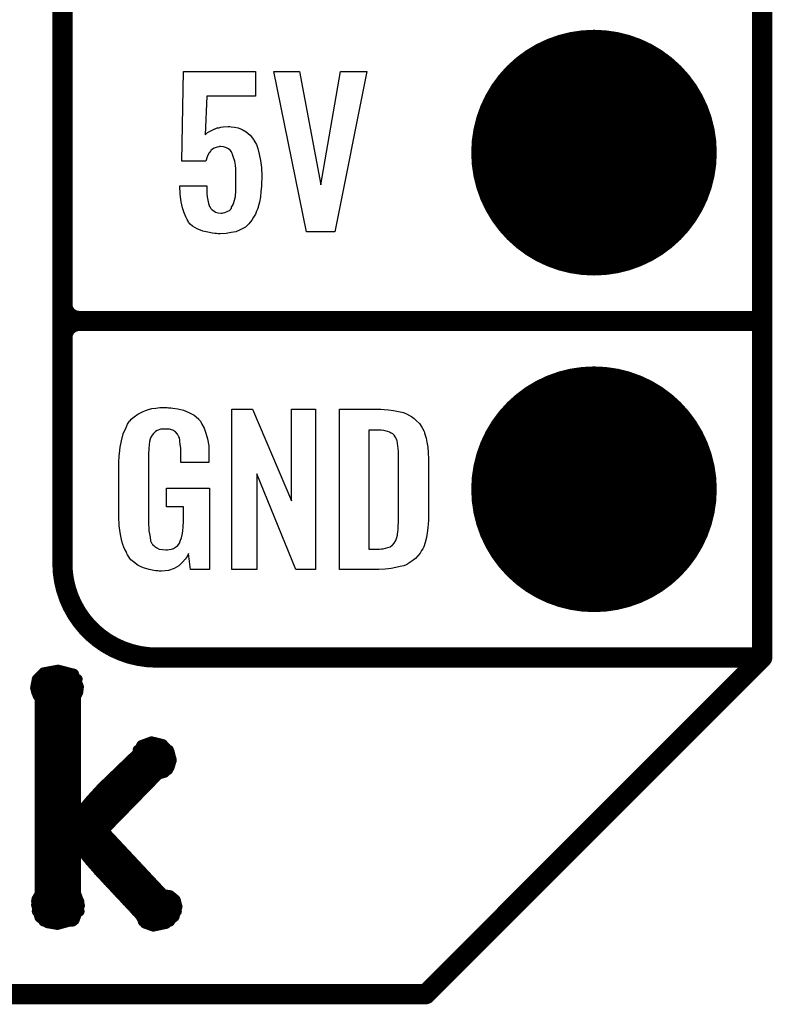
# Model space of a CAD drawing. Extents: x -1.9 to 24.2, y -3.9 to 53.4.
# Tile 4 of 21: x 18.5 to 24.2, y -3.9 to 3.5. Entities that reach past the tile are written whole.
import ezdxf

# ---------------------------------------------------------------- set-up
doc = ezdxf.new("R2010")
doc.units = 0
doc.layers.get('0').update_dxf_attribs({"linetype": 'CONTINUOUS'})
for name, color, linetype in [('gko', 6, 'CONTINUOUS'), ('gto', 2, 'CONTINUOUS'), ('gts', 1, 'CONTINUOUS')]:
    doc.layers.add(name, color=color, linetype=linetype)

# ---------------------------------------------------------------- blocks, each defined once
blk = doc.blocks.new('D29')
at = {"const_width": 0.0762}
blk.add_lwpolyline([(-0.0381, 0, 1), (0.0381, 0, 1)], format="xyb", close=True, dxfattribs=at)
blk = doc.blocks.new('D30')
at = {"const_width": 0.0381}
blk.add_lwpolyline([(-0.01905, 0, 1), (0.01905, 0, 1)], format="xyb", close=True, dxfattribs=at)
blk = doc.blocks.new('D54')
at = {"const_width": 0.9271}
blk.add_lwpolyline([(-0.46355, 0, 1), (0.46355, 0, 1)], format="xyb", close=True, dxfattribs=at)

msp = doc.modelspace()

# ---------------------------------------------------------------- linework, layer by layer
at = {"layer": 'gko', "color": 6, "const_width": 0.1524}
for points in [[(24.130048, -1.270003), (24.130048, 51.054102)], [(21.590043, -3.810008), (24.130048, -1.270003)], [(-1.270003, -3.810008), (21.590043, -3.810008)]]:
    msp.add_lwpolyline(points, dxfattribs=at)
at = {"layer": 'gto', "color": 2}
for points, const_width in [([(18.846838, -0.558801), (18.846838, 18.338837)], 0.1524), ([(18.846838, 1.397003), (18.846838, 3.683007)], 0.1524), ([(18.846838, 1.397003), (18.846838, 1.397003)], 0.1524), ([(18.846838, 1.397003), (18.846838, 1.397003)], 0.1524), ([(18.973838, 1.270003), (18.973838, 1.270003)], 0.1524), ([(18.973838, 1.270003), (18.973838, 1.270003)], 0.1524), ([(18.973838, 1.270003), (18.973838, 1.270003)], 0.1524), ([(18.973838, 1.270003), (18.973838, 1.270003)], 0.1524), ([(18.973838, 1.270003), (24.130048, 1.270003)], 0.1524), ([(18.973838, 1.270003), (24.130048, 1.270003)], 0.1524), ([(18.846838, -0.558801), (18.846838, -0.558801)], 0.1524), ([(18.846838, -0.558801), (18.846838, -0.558801)], 0.1524), ([(19.558039, -1.270003), (24.130048, -1.270003)], 0.1524), ([(22.849886, -1.270003), (23.850648, -1.270003)], 0.1524), ([(18.704597, -1.381763), (18.813818, -1.361443)], 0.0762), ([(18.813818, -1.361443), (18.933198, -1.391923)], 0.0762), ([(18.641097, -1.498603), (18.653797, -1.432563)], 0.0762), ([(18.653797, -1.432563), (18.704597, -1.381763)], 0.0762), ([(18.653797, -1.432563), (18.961138, -1.432563)], 0.0762), ([(18.933198, -1.391923), (18.971298, -1.490983)], 0.0762), ([(18.641097, -1.498603), (18.648717, -1.529083)], 0.0762), ([(18.643637, -1.508763), (18.968758, -1.508763)], 0.0762), ([(18.966218, -1.531623), (18.971298, -1.490983)], 0.0762), ([(18.648717, -1.529083), (18.661417, -1.559563)], 0.0762), ([(18.661417, -1.559563), (18.676657, -1.579883)], 0.0762), ([(18.676657, -3.050546), (18.676657, -1.579883)], 0.0762), ([(18.676657, -1.584963), (18.948438, -1.584963)], 0.0762), ([(18.948438, -1.567183), (18.966218, -1.531623)], 0.0762), ([(18.948438, -2.466345), (18.948438, -1.567183)], 0.0762), ([(18.676657, -1.661163), (18.948438, -1.661163)], 0.0762), ([(18.676657, -1.737363), (18.948438, -1.737363)], 0.0762), ([(18.676657, -1.813564), (18.948438, -1.813564)], 0.0762), ([(18.676657, -1.889764), (18.948438, -1.889764)], 0.0762), ([(18.676657, -1.965964), (18.948438, -1.965964)], 0.0762), ([(19.410719, -1.993904), (19.443739, -1.930404)], 0.0762), ([(19.415799, -1.965964), (19.649479, -1.965964)], 0.0762), ([(19.443739, -1.930404), (19.519939, -1.902464)], 0.0762), ([(19.519939, -1.902464), (19.603759, -1.922784)], 0.0762), ([(19.603759, -1.922784), (19.654559, -1.976124)], 0.0762), ([(18.676657, -2.042164), (18.948438, -2.042164)], 0.0762), ([(19.144018, -2.250445), (19.410719, -1.993904)], 0.0762), ([(19.359919, -2.042164), (19.672339, -2.042164)], 0.0762), ([(19.654559, -1.976124), (19.672339, -2.044704)], 0.0762), ([(18.676657, -2.118364), (18.948438, -2.118364)], 0.0762), ([(19.281179, -2.118364), (19.644399, -2.118364)], 0.0762), ([(19.618999, -2.138684), (19.654559, -2.100584)], 0.0762), ([(19.654559, -2.100584), (19.672339, -2.044704)], 0.0762), ([(19.159258, -2.575565), (19.573279, -2.151384)], 0.0762), ([(19.573279, -2.151384), (19.618999, -2.138684)], 0.0762), ([(18.676657, -2.194564), (18.948438, -2.194564)], 0.0762), ([(19.060198, -2.341885), (19.144018, -2.250445)], 0.0762), ([(19.202438, -2.194564), (19.530099, -2.194564)], 0.0762), ([(18.676657, -2.270765), (18.948438, -2.270765)], 0.0762), ([(19.126238, -2.270765), (19.456439, -2.270765)], 0.0762), ([(18.676657, -2.346965), (18.948438, -2.346965)], 0.0762), ([(18.953518, -2.468885), (19.060198, -2.341885)], 0.0762), ([(19.057658, -2.346965), (19.382779, -2.346965)], 0.0762), ([(18.676657, -2.423165), (18.948438, -2.423165)], 0.0762), ([(18.948438, -2.466345), (18.953518, -2.468885)], 0.0762), ([(18.991618, -2.423165), (19.309119, -2.423165)], 0.0762), ([(18.676657, -2.499365), (19.232918, -2.499365)], 0.0762), ([(18.676657, -2.575565), (19.159258, -2.575565)], 0.0762), ([(19.159258, -2.575565), (19.608839, -3.055626)], 0.0762), ([(18.676657, -2.651765), (19.230378, -2.651765)], 0.0762), ([(18.948438, -2.684785), (18.953518, -2.682245)], 0.0762), ([(18.948438, -3.045466), (18.948438, -2.684785)], 0.0762), ([(18.953518, -2.682245), (19.055118, -2.806706)], 0.0762), ([(18.676657, -2.727965), (18.948438, -2.727965)], 0.0762), ([(18.989078, -2.727965), (19.301499, -2.727965)], 0.0762), ([(18.676657, -2.804166), (18.948438, -2.804166)], 0.0762), ([(19.052578, -2.804166), (19.372619, -2.804166)], 0.0762), ([(19.055118, -2.806706), (19.131318, -2.893066)], 0.0762), ([(18.676657, -2.880366), (18.948438, -2.880366)], 0.0762), ([(19.118618, -2.880366), (19.443739, -2.880366)], 0.0762), ([(19.131318, -2.893066), (19.431039, -3.213106)], 0.0762), ([(18.676657, -2.956566), (18.948438, -2.956566)], 0.0762), ([(19.189738, -2.956566), (19.514859, -2.956566)], 0.0762), ([(18.651257, -3.093726), (18.676657, -3.050546)], 0.0762), ([(18.676657, -3.032766), (18.948438, -3.032766)], 0.0762), ([(18.948438, -3.045466), (18.966218, -3.093726)], 0.0762), ([(19.260859, -3.032766), (19.585979, -3.032766)], 0.0762), ([(19.608839, -3.055626), (19.659639, -3.063246)], 0.0762), ([(19.659639, -3.063246), (19.700279, -3.096266)], 0.0762), ([(18.648717, -3.136906), (18.651257, -3.093726)], 0.0762), ([(18.648717, -3.108966), (18.973838, -3.108966)], 0.0762), ([(18.648717, -3.136906), (18.674117, -3.230886)], 0.0762), ([(18.938278, -3.251207), (18.978918, -3.141986)], 0.0762), ([(18.966218, -3.093726), (18.978918, -3.141986)], 0.0762), ([(19.331979, -3.108966), (19.705359, -3.108966)], 0.0762), ([(19.692659, -3.225806), (19.715519, -3.149606)], 0.0762), ([(19.700279, -3.096266), (19.715519, -3.149606)], 0.0762), ([(18.653797, -3.185166), (18.976378, -3.185166)], 0.0762), ([(18.674117, -3.230886), (18.735077, -3.274067)], 0.0762), ([(19.403099, -3.185166), (19.710439, -3.185166)], 0.0762), ([(19.431039, -3.213106), (19.469139, -3.276607)], 0.0762), ([(19.629159, -3.279147), (19.692659, -3.225806)], 0.0762), ([(18.704597, -3.261367), (18.925578, -3.261367)], 0.0762), ([(18.735077, -3.274067), (18.808738, -3.286767)], 0.0762), ([(18.808738, -3.286767), (18.938278, -3.251207)], 0.0762), ([(19.453899, -3.261367), (19.659639, -3.261367)], 0.0762), ([(19.469139, -3.276607), (19.532639, -3.299467)], 0.0762), ([(19.532639, -3.299467), (19.629159, -3.279147)], 0.0762)]:
    msp.add_lwpolyline(points, dxfattribs=dict(at, const_width=const_width))
for points in [[(20.304801, 2.966726), (19.9365, 2.966726), (19.9238, 2.674625), (19.92634, 2.677165), (19.92888, 2.679705), (19.94158, 2.692405), (19.96698, 2.705105), (19.99746, 2.720345), (20, 2.720345), (20.00508, 2.722885), (20.01524, 2.727965), (20.02794, 2.727965), (20.04318, 2.733045), (20.06096, 2.735585), (20.09906, 2.738125), (20.11176, 2.738125), (20.12192, 2.735585), (20.14478, 2.733045), (20.17272, 2.727965), (20.2032, 2.715265), (20.23368, 2.697485), (20.264161, 2.672085), (20.289561, 2.639065), (20.292101, 2.633985), (20.299721, 2.621285), (20.312421, 2.600965), (20.322581, 2.570485), (20.332741, 2.529845), (20.342901, 2.481585), (20.350521, 2.428245), (20.353061, 2.364745), (20.353061, 2.362205), (20.353061, 2.357125), (20.353061, 2.352045), (20.353061, 2.341885), (20.350521, 2.316485), (20.350521, 2.283465), (20.345441, 2.247904), (20.342901, 2.207264), (20.335281, 2.166624), (20.325121, 2.131064), (20.325121, 2.125984), (20.320041, 2.113284), (20.312421, 2.098044), (20.304801, 2.075184), (20.289561, 2.052324), (20.276861, 2.029464), (20.254001, 2.004064), (20.23114, 1.981204), (20.2286, 1.978664), (20.21844, 1.973584), (20.2032, 1.965964), (20.18288, 1.955804), (20.15494, 1.943104), (20.12192, 1.938024), (20.08382, 1.930404), (20.0381, 1.927864), (20.02286, 1.927864), (20.01016, 1.930404), (19.99746, 1.930404), (19.97968, 1.932944), (19.94412, 1.940564), (19.90602, 1.948184), (19.86538, 1.965964), (19.82982, 1.986284), (19.81204, 2.001524), (19.79934, 2.016764), (19.7968, 2.021844), (19.78918, 2.034544), (19.77902, 2.054864), (19.76632, 2.085344), (19.75362, 2.123444), (19.743459, 2.169164), (19.735839, 2.227584), (19.733299, 2.288545), (19.9365, 2.288545), (19.9365, 2.286005), (19.9365, 2.273305), (19.9365, 2.255525), (19.9365, 2.230124), (19.93904, 2.207264), (19.94412, 2.181864), (19.9492, 2.156464), (19.95682, 2.133604), (19.95936, 2.133604), (19.9619, 2.128524), (19.96698, 2.118364), (19.97714, 2.108204), (19.98984, 2.100584), (20.00254, 2.090424), (20.02286, 2.085344), (20.04572, 2.082804), (20.05334, 2.082804), (20.06096, 2.085344), (20.07366, 2.087884), (20.09652, 2.098044), (20.10922, 2.103124), (20.11938, 2.113284), (20.11938, 2.115824), (20.12446, 2.120904), (20.12446, 2.128524), (20.12954, 2.136144), (20.13716, 2.148844), (20.14224, 2.164084), (20.14986, 2.199644), (20.14986, 2.202184), (20.1524, 2.209804), (20.1524, 2.222504), (20.15494, 2.240284), (20.15494, 2.260605), (20.15494, 2.288545), (20.15494, 2.319025), (20.15494, 2.352045), (20.15494, 2.352045), (20.15494, 2.354585), (20.15494, 2.369825), (20.15494, 2.390145), (20.15494, 2.418085), (20.1524, 2.446025), (20.14732, 2.476505), (20.1397, 2.504445), (20.13208, 2.527305), (20.13208, 2.529845), (20.127, 2.537465), (20.12446, 2.545085), (20.1143, 2.557785), (20.1016, 2.567945), (20.08636, 2.575565), (20.0635, 2.583185), (20.04064, 2.585725), (20.03302, 2.585725), (20.02794, 2.583185), (20.01524, 2.580645), (19.99238, 2.573025), (19.97968, 2.565405), (19.96698, 2.555245), (19.96698, 2.552705), (19.96444, 2.550165), (19.95936, 2.542545), (19.95174, 2.534925), (19.93904, 2.509525), (19.92888, 2.476505), (19.748539, 2.476505), (19.76124, 3.152146), (20.304801, 3.152146), (20.304801, 2.966726)], [(20.904242, 1.943104), (20.688341, 1.943104), (20.441961, 3.152146), (20.637541, 3.152146), (20.797562, 2.296165), (20.947422, 3.152146), (21.145542, 3.152146), (20.904242, 1.943104)], [(19.646939, 0.614681), (19.664719, 0.614681), (19.679959, 0.612141), (19.718059, 0.607061), (19.76124, 0.596901), (19.80188, 0.579121), (19.84252, 0.558801), (19.85776, 0.546101), (19.87554, 0.528321), (19.87808, 0.523241), (19.88824, 0.513081), (19.8984, 0.490221), (19.91618, 0.462281), (19.92888, 0.424181), (19.94158, 0.381001), (19.95174, 0.327661), (19.95174, 0.266701), (19.95174, 0.2032), (19.740919, 0.2032), (19.740919, 0.269241), (19.740919, 0.271781), (19.740919, 0.281941), (19.740919, 0.294641), (19.740919, 0.307341), (19.735839, 0.340361), (19.733299, 0.360681), (19.733299, 0.373381), (19.733299, 0.375921), (19.730759, 0.381001), (19.730759, 0.388621), (19.725679, 0.396241), (19.715519, 0.416561), (19.700279, 0.434341), (19.695199, 0.436881), (19.687579, 0.441961), (19.679959, 0.447041), (19.669799, 0.449581), (19.654559, 0.454661), (19.639319, 0.454661), (19.611379, 0.454661), (19.603759, 0.454661), (19.591059, 0.454661), (19.563119, 0.444501), (19.550419, 0.436881), (19.540259, 0.426721), (19.535179, 0.421641), (19.525019, 0.408941), (19.512319, 0.388621), (19.504699, 0.360681), (19.504699, 0.358141), (19.504699, 0.353061), (19.502159, 0.342901), (19.502159, 0.330201), (19.499619, 0.314961), (19.499619, 0.297181), (19.497079, 0.274321), (19.497079, 0.251461), (19.497079, -0.254001), (19.497079, -0.259081), (19.497079, -0.269241), (19.499619, -0.289561), (19.499619, -0.312421), (19.504699, -0.335281), (19.509779, -0.360681), (19.512319, -0.388621), (19.522479, -0.408941), (19.525019, -0.411481), (19.527559, -0.416561), (19.537719, -0.424181), (19.545339, -0.431801), (19.560579, -0.441961), (19.578359, -0.452121), (19.601219, -0.454661), (19.626619, -0.457201), (19.639319, -0.457201), (19.652019, -0.454661), (19.669799, -0.452121), (19.685039, -0.447041), (19.700279, -0.436881), (19.718059, -0.424181), (19.730759, -0.406401), (19.733299, -0.403861), (19.733299, -0.396241), (19.738379, -0.383541), (19.745999, -0.365761), (19.75108, -0.342901), (19.75616, -0.314961), (19.7587, -0.281941), (19.76124, -0.24384), (19.76124, -0.13208), (19.631699, -0.13208), (19.631699, 0.00762), (19.95682, 0.00762), (19.95682, -0.604521), (19.81458, -0.604521), (19.79934, -0.485141), (19.79934, -0.487681), (19.7968, -0.490221), (19.78918, -0.508001), (19.77394, -0.528321), (19.75362, -0.551181), (19.725679, -0.576581), (19.690119, -0.596901), (19.646939, -0.612141), (19.621539, -0.614681), (19.596139, -0.617221), (19.578359, -0.617221), (19.568199, -0.614681), (19.552959, -0.614681), (19.537719, -0.612141), (19.502159, -0.604521), (19.458979, -0.591821), (19.418339, -0.574041), (19.382779, -0.548641), (19.362459, -0.533401), (19.349759, -0.515621), (19.349759, -0.513081), (19.347219, -0.510541), (19.342139, -0.502921), (19.337059, -0.495301), (19.331979, -0.485141), (19.326899, -0.469901), (19.319279, -0.454661), (19.311659, -0.436881), (19.304039, -0.416561), (19.296419, -0.391161), (19.286259, -0.340361), (19.276099, -0.276861), (19.273559, -0.20574), (19.273559, 0.20066), (19.273559, 0.2032), (19.273559, 0.20828), (19.273559, 0.21844), (19.276099, 0.23368), (19.276099, 0.251461), (19.278639, 0.269241), (19.283719, 0.317501), (19.293879, 0.365761), (19.306579, 0.419101), (19.326899, 0.467361), (19.337059, 0.490221), (19.352299, 0.513081), (19.352299, 0.515621), (19.357379, 0.515621), (19.364999, 0.528321), (19.387859, 0.546101), (19.415799, 0.566421), (19.451359, 0.584201), (19.474219, 0.594361), (19.497079, 0.601981), (19.522479, 0.609601), (19.552959, 0.612141), (19.583439, 0.617221), (19.636779, 0.617221), (19.646939, 0.614681)], [(20.756922, -0.604521), (20.609601, -0.604521), (20.314961, 0.11684), (20.314961, -0.604521), (20.127, -0.604521), (20.127, 0.604521), (20.281941, 0.604521), (20.576581, -0.08636), (20.576581, 0.604521), (20.756922, 0.604521), (20.756922, -0.604521)], [(21.275083, 0.601981), (21.308103, 0.599441), (21.346203, 0.594361), (21.384303, 0.586741), (21.422403, 0.579121), (21.455423, 0.563881), (21.457963, 0.561341), (21.468123, 0.556261), (21.483363, 0.548641), (21.501143, 0.533401), (21.518923, 0.515621), (21.541783, 0.495301), (21.559563, 0.469901), (21.574803, 0.441961), (21.577343, 0.436881), (21.579883, 0.426721), (21.584963, 0.408941), (21.592583, 0.386081), (21.597663, 0.355601), (21.605283, 0.317501), (21.607823, 0.274321), (21.610363, 0.2286), (21.610363, -0.21082), (21.610363, -0.21336), (21.610363, -0.21844), (21.610363, -0.22606), (21.610363, -0.23622), (21.607823, -0.261621), (21.605283, -0.292101), (21.600203, -0.327661), (21.595123, -0.363221), (21.584963, -0.401321), (21.574803, -0.434341), (21.572263, -0.439421), (21.567183, -0.449581), (21.557023, -0.462281), (21.546863, -0.482601), (21.529083, -0.502921), (21.511303, -0.523241), (21.485903, -0.543561), (21.455423, -0.561341), (21.452883, -0.563881), (21.442723, -0.568961), (21.424943, -0.576581), (21.397003, -0.581661), (21.363983, -0.589281), (21.328423, -0.596901), (21.282703, -0.601981), (21.234442, -0.604521), (20.939802, -0.604521), (20.939802, 0.604521), (21.249682, 0.604521), (21.275083, 0.601981)], [(21.252223, 0.447041), (21.160782, 0.447041), (21.160782, -0.452121), (21.239522, -0.452121), (21.254763, -0.449581), (21.267463, -0.449581), (21.303023, -0.439421), (21.320803, -0.434341), (21.333503, -0.424181), (21.336043, -0.424181), (21.338583, -0.421641), (21.351283, -0.406401), (21.363983, -0.386081), (21.369063, -0.370841), (21.374143, -0.355601), (21.374143, -0.353061), (21.376683, -0.345441), (21.376683, -0.335281), (21.379223, -0.322581), (21.381763, -0.302261), (21.381763, -0.279401), (21.384303, -0.251461), (21.384303, -0.22098), (21.384303, 0.2413), (21.384303, 0.24638), (21.384303, 0.256541), (21.384303, 0.269241), (21.384303, 0.287021), (21.379223, 0.327661), (21.376683, 0.347981), (21.374143, 0.363221), (21.374143, 0.365761), (21.371603, 0.370841), (21.369063, 0.378461), (21.363983, 0.388621), (21.351283, 0.408941), (21.341123, 0.419101), (21.330963, 0.424181), (21.328423, 0.424181), (21.323343, 0.426721), (21.315723, 0.431801), (21.303023, 0.436881), (21.290323, 0.439421), (21.272543, 0.444501), (21.252223, 0.447041)]]:
    msp.add_lwpolyline(points, dxfattribs=at)
at = {"layer": 'gto', "color": 2, "const_width": 0.1524}
for points in [[(18.846838, 1.397003, 0.414214), (18.973838, 1.270003)], [(18.973838, 1.270003, 0.414214), (18.846838, 1.143002)], [(18.973838, 1.270003, 0.414214), (18.846838, 1.143002)], [(18.846838, -0.558801, 0.414214), (19.558039, -1.270003)]]:
    msp.add_lwpolyline(points, format="xyb", dxfattribs=at)

# ---------------------------------------------------------------- block references
at = {"layer": 'gko'}
for p in [(24.130048, -1.270003), (24.130048, -1.270003), (21.590043, -3.810008)]:
    msp.add_blockref('D29', p, dxfattribs=at)
at = {"layer": 'gto'}
for name, p in [('D29', (18.846838, 1.397003)), ('D29', (18.846838, 1.397003)), ('D29', (18.846838, 1.397003)), ('D29', (18.846838, 1.397003)), ('D29', (18.973838, 1.270003)), ('D29', (18.973838, 1.270003)), ('D29', (18.973838, 1.270003)), ('D29', (18.973838, 1.270003)), ('D29', (18.973838, 1.270003)), ('D29', (18.973838, 1.270003)), ('D29', (18.973838, 1.270003)), ('D29', (18.973838, 1.270003)), ('D29', (18.973838, 1.270003)), ('D29', (24.130048, 1.270003)), ('D29', (24.130048, 1.270003)), ('D29', (18.846838, 1.143002)), ('D29', (18.846838, 1.143002)), ('D29', (18.846838, -0.558801)), ('D29', (18.846838, -0.558801)), ('D29', (18.846838, -0.558801)), ('D29', (18.846838, -0.558801)), ('D29', (19.558039, -1.270003)), ('D29', (19.558039, -1.270003)), ('D29', (22.849886, -1.270003)), ('D29', (23.850648, -1.270003)), ('D29', (24.130048, -1.270003)), ('D30', (18.813818, -1.361443)), ('D30', (18.653797, -1.432563)), ('D30', (18.653797, -1.432563)), ('D30', (18.704597, -1.381763)), ('D30', (18.933198, -1.391923)), ('D30', (18.961138, -1.432563)), ('D30', (18.641097, -1.498603)), ('D30', (18.641097, -1.498603)), ('D30', (18.643637, -1.508763)), ('D30', (18.968758, -1.508763)), ('D30', (18.971298, -1.490983)), ('D30', (18.971298, -1.490983)), ('D30', (18.648717, -1.529083)), ('D30', (18.648717, -1.529083)), ('D30', (18.661417, -1.559563)), ('D30', (18.661417, -1.559563)), ('D30', (18.676657, -1.579883)), ('D30', (18.676657, -1.579883)), ('D30', (18.676657, -1.584963)), ('D30', (18.948438, -1.567183)), ('D30', (18.948438, -1.567183)), ('D30', (18.948438, -1.584963)), ('D30', (18.966218, -1.531623)), ('D30', (18.966218, -1.531623)), ('D30', (18.676657, -1.661163)), ('D30', (18.948438, -1.661163)), ('D30', (18.676657, -1.737363)), ('D30', (18.948438, -1.737363)), ('D30', (18.676657, -1.813564)), ('D30', (18.948438, -1.813564)), ('D30', (18.676657, -1.889764)), ('D30', (18.948438, -1.889764)), ('D30', (18.676657, -1.965964)), ('D30', (18.948438, -1.965964)), ('D30', (19.415799, -1.965964)), ('D30', (19.443739, -1.930404)), ('D30', (19.519939, -1.902464)), ('D30', (19.603759, -1.922784)), ('D30', (19.649479, -1.965964)), ('D30', (18.676657, -2.042164)), ('D30', (18.948438, -2.042164)), ('D30', (19.359919, -2.042164)), ('D30', (19.410719, -1.993904)), ('D30', (19.654559, -1.976124)), ('D30', (19.672339, -2.042164)), ('D30', (18.676657, -2.118364)), ('D30', (18.948438, -2.118364)), ('D30', (19.281179, -2.118364)), ('D30', (19.644399, -2.118364)), ('D30', (19.654559, -2.100584)), ('D30', (19.654559, -2.100584)), ('D30', (19.672339, -2.044704)), ('D30', (19.672339, -2.044704)), ('D30', (19.573279, -2.151384)), ('D30', (19.573279, -2.151384)), ('D30', (19.618999, -2.138684)), ('D30', (19.618999, -2.138684)), ('D30', (18.676657, -2.194564)), ('D30', (18.948438, -2.194564)), ('D30', (19.144018, -2.250445)), ('D30', (19.202438, -2.194564)), ('D30', (19.530099, -2.194564)), ('D30', (18.676657, -2.270765)), ('D30', (18.948438, -2.270765)), ('D30', (19.126238, -2.270765)), ('D30', (19.456439, -2.270765)), ('D30', (18.676657, -2.346965)), ('D30', (18.948438, -2.346965)), ('D30', (19.057658, -2.346965)), ('D30', (19.060198, -2.341885)), ('D30', (19.382779, -2.346965)), ('D30', (18.676657, -2.423165)), ('D30', (18.948438, -2.423165)), ('D30', (18.948438, -2.466345)), ('D30', (18.948438, -2.466345)), ('D30', (18.953518, -2.468885)), ('D30', (18.991618, -2.423165)), ('D30', (19.309119, -2.423165)), ('D30', (18.676657, -2.499365)), ('D30', (19.232918, -2.499365)), ('D30', (18.676657, -2.575565)), ('D30', (19.159258, -2.575565)), ('D30', (19.159258, -2.575565)), ('D30', (19.159258, -2.575565)), ('D30', (18.676657, -2.651765)), ('D30', (18.948438, -2.684785)), ('D30', (18.948438, -2.684785)), ('D30', (18.953518, -2.682245)), ('D30', (18.953518, -2.682245)), ('D30', (19.230378, -2.651765)), ('D30', (18.676657, -2.727965)), ('D30', (18.948438, -2.727965)), ('D30', (18.989078, -2.727965)), ('D30', (19.301499, -2.727965)), ('D30', (18.676657, -2.804166)), ('D30', (18.948438, -2.804166)), ('D30', (19.052578, -2.804166)), ('D30', (19.055118, -2.806706)), ('D30', (19.055118, -2.806706)), ('D30', (19.372619, -2.804166)), ('D30', (18.676657, -2.880366)), ('D30', (18.948438, -2.880366)), ('D30', (19.118618, -2.880366)), ('D30', (19.131318, -2.893066)), ('D30', (19.131318, -2.893066)), ('D30', (19.443739, -2.880366)), ('D30', (18.676657, -2.956566)), ('D30', (18.948438, -2.956566)), ('D30', (19.189738, -2.956566)), ('D30', (19.514859, -2.956566)), ('D30', (18.676657, -3.032766)), ('D30', (18.676657, -3.050546)), ('D30', (18.948438, -3.032766)), ('D30', (18.948438, -3.045466)), ('D30', (18.948438, -3.045466)), ('D30', (19.260859, -3.032766)), ('D30', (19.585979, -3.032766)), ('D30', (19.608839, -3.055626)), ('D30', (19.659639, -3.063246)), ('D30', (18.648717, -3.108966)), ('D30', (18.648717, -3.136906)), ('D30', (18.648717, -3.136906)), ('D30', (18.651257, -3.093726)), ('D30', (18.966218, -3.093726)), ('D30', (18.973838, -3.108966)), ('D30', (18.978918, -3.141986)), ('D30', (18.978918, -3.141986)), ('D30', (19.331979, -3.108966)), ('D30', (19.700279, -3.096266)), ('D30', (19.705359, -3.108966)), ('D30', (19.715519, -3.149606)), ('D30', (19.715519, -3.149606)), ('D30', (18.653797, -3.185166)), ('D30', (18.674117, -3.230886)), ('D30', (18.674117, -3.230886)), ('D30', (18.976378, -3.185166)), ('D30', (19.403099, -3.185166)), ('D30', (19.431039, -3.213106)), ('D30', (19.431039, -3.213106)), ('D30', (19.692659, -3.225806)), ('D30', (19.692659, -3.225806)), ('D30', (19.710439, -3.185166)), ('D30', (18.704597, -3.261367)), ('D30', (18.735077, -3.274067)), ('D30', (18.735077, -3.274067)), ('D30', (18.808738, -3.286767)), ('D30', (18.808738, -3.286767)), ('D30', (18.925578, -3.261367)), ('D30', (18.938278, -3.251207)), ('D30', (18.938278, -3.251207)), ('D30', (19.453899, -3.261367)), ('D30', (19.469139, -3.276607)), ('D30', (19.469139, -3.276607)), ('D30', (19.532639, -3.299467)), ('D30', (19.532639, -3.299467)), ('D30', (19.629159, -3.279147)), ('D30', (19.629159, -3.279147)), ('D30', (19.659639, -3.261367))]:
    msp.add_blockref(name, p, dxfattribs=at)
at = {"layer": 'gts'}
for p in [(22.860046, 2.540005), (22.860046, 0)]:
    msp.add_blockref('D54', p, dxfattribs=at)

doc.saveas('drawing.dxf')
